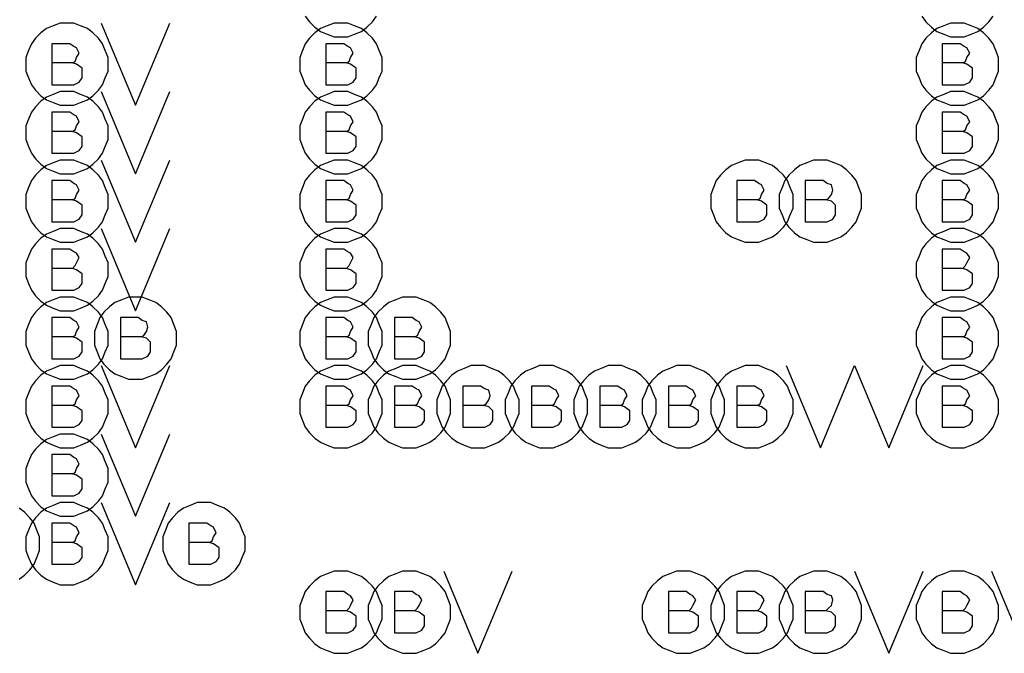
# Model space of a CAD drawing. Extents: x 28 to 61, y 25 to 46.
# Tile 31 of 61: x 39.02 to 39.739, y 30.93 to 31.392. Entities that reach past the tile are written whole.
import ezdxf

# ---------------------------------------------------------------- set-up
doc = ezdxf.new("R2010")
doc.units = 0
doc.layers.add('RVP8-TX_d_fab', color=2, linetype='CONTINUOUS')

msp = doc.modelspace()

# ---------------------------------------------------------------- linework, layer by layer
at = {"layer": 'RVP8-TX_d_fab'}
for points in [[(39.229, 31.395), (39.232, 31.391), (39.236, 31.387), (39.24, 31.384), (39.245, 31.382), (39.25, 31.38), (39.255, 31.38), (39.26, 31.38), (39.265, 31.382), (39.27, 31.384), (39.274, 31.387), (39.278, 31.391), (39.281, 31.395)], [(39.679, 31.395), (39.682, 31.391), (39.686, 31.387), (39.69, 31.384), (39.695, 31.382), (39.7, 31.38), (39.705, 31.38), (39.71, 31.38), (39.715, 31.382), (39.72, 31.384), (39.724, 31.387), (39.728, 31.391), (39.731, 31.395)], [(39.08, 31.39), (39.105, 31.33), (39.13, 31.39)], [(39.059, 31.361), (39.061, 31.362), (39.062, 31.365), (39.064, 31.368), (39.062, 31.372), (39.06, 31.373), (39.057, 31.375), (39.044, 31.375), (39.044, 31.345), (39.06, 31.345), (39.064, 31.347), (39.066, 31.35), (39.066, 31.354), (39.066, 31.357), (39.062, 31.36), (39.059, 31.361), (39.044, 31.361)], [(39.259, 31.361), (39.261, 31.362), (39.262, 31.365), (39.264, 31.368), (39.262, 31.372), (39.26, 31.373), (39.257, 31.375), (39.244, 31.375), (39.244, 31.345), (39.26, 31.345), (39.264, 31.347), (39.266, 31.35), (39.266, 31.354), (39.266, 31.357), (39.262, 31.36), (39.259, 31.361), (39.244, 31.361)], [(39.709, 31.361), (39.711, 31.362), (39.712, 31.365), (39.714, 31.368), (39.712, 31.372), (39.71, 31.373), (39.707, 31.375), (39.694, 31.375), (39.694, 31.345), (39.71, 31.345), (39.714, 31.347), (39.716, 31.35), (39.716, 31.354), (39.716, 31.357), (39.712, 31.36), (39.709, 31.361), (39.694, 31.361)], [(39.08, 31.34), (39.105, 31.28), (39.13, 31.34)], [(39.059, 31.311), (39.061, 31.312), (39.062, 31.315), (39.064, 31.318), (39.062, 31.322), (39.06, 31.323), (39.057, 31.325), (39.044, 31.325), (39.044, 31.295), (39.06, 31.295), (39.064, 31.297), (39.066, 31.3), (39.066, 31.304), (39.066, 31.307), (39.062, 31.31), (39.059, 31.311), (39.044, 31.311)], [(39.259, 31.311), (39.261, 31.312), (39.262, 31.315), (39.264, 31.318), (39.262, 31.322), (39.26, 31.323), (39.257, 31.325), (39.244, 31.325), (39.244, 31.295), (39.26, 31.295), (39.264, 31.297), (39.266, 31.3), (39.266, 31.304), (39.266, 31.307), (39.262, 31.31), (39.259, 31.311), (39.244, 31.311)], [(39.709, 31.311), (39.711, 31.312), (39.712, 31.315), (39.714, 31.318), (39.712, 31.322), (39.71, 31.323), (39.707, 31.325), (39.694, 31.325), (39.694, 31.295), (39.71, 31.295), (39.714, 31.297), (39.716, 31.3), (39.716, 31.304), (39.716, 31.307), (39.712, 31.31), (39.709, 31.311), (39.694, 31.311)], [(39.08, 31.29), (39.105, 31.23), (39.13, 31.29)], [(39.059, 31.261), (39.061, 31.262), (39.062, 31.265), (39.064, 31.268), (39.062, 31.272), (39.06, 31.273), (39.057, 31.275), (39.044, 31.275), (39.044, 31.245), (39.06, 31.245), (39.064, 31.247), (39.066, 31.25), (39.066, 31.254), (39.066, 31.257), (39.062, 31.26), (39.059, 31.261), (39.044, 31.261)], [(39.259, 31.261), (39.261, 31.262), (39.262, 31.265), (39.264, 31.268), (39.262, 31.272), (39.26, 31.273), (39.257, 31.275), (39.244, 31.275), (39.244, 31.245), (39.26, 31.245), (39.264, 31.247), (39.266, 31.25), (39.266, 31.254), (39.266, 31.257), (39.262, 31.26), (39.259, 31.261), (39.244, 31.261)], [(39.559, 31.261), (39.561, 31.262), (39.562, 31.265), (39.564, 31.268), (39.562, 31.272), (39.56, 31.273), (39.557, 31.275), (39.544, 31.275), (39.544, 31.245), (39.56, 31.245), (39.564, 31.247), (39.566, 31.25), (39.566, 31.254), (39.566, 31.257), (39.562, 31.26), (39.559, 31.261), (39.544, 31.261)], [(39.609, 31.261), (39.611, 31.262), (39.613, 31.265), (39.614, 31.268), (39.613, 31.272), (39.61, 31.273), (39.607, 31.275), (39.594, 31.275), (39.594, 31.245), (39.61, 31.245), (39.614, 31.247), (39.616, 31.25), (39.616, 31.254), (39.616, 31.257), (39.613, 31.26), (39.609, 31.261), (39.594, 31.261)], [(39.709, 31.261), (39.711, 31.262), (39.712, 31.265), (39.714, 31.268), (39.712, 31.272), (39.71, 31.273), (39.707, 31.275), (39.694, 31.275), (39.694, 31.245), (39.71, 31.245), (39.714, 31.247), (39.716, 31.25), (39.716, 31.254), (39.716, 31.257), (39.712, 31.26), (39.709, 31.261), (39.694, 31.261)], [(39.08, 31.24), (39.105, 31.18), (39.13, 31.24)], [(39.059, 31.211), (39.061, 31.213), (39.062, 31.215), (39.064, 31.219), (39.062, 31.222), (39.06, 31.223), (39.057, 31.225), (39.044, 31.225), (39.044, 31.195), (39.06, 31.195), (39.064, 31.197), (39.066, 31.2), (39.066, 31.204), (39.066, 31.207), (39.062, 31.21), (39.059, 31.211), (39.044, 31.211)], [(39.259, 31.211), (39.261, 31.213), (39.262, 31.215), (39.264, 31.219), (39.262, 31.222), (39.26, 31.223), (39.257, 31.225), (39.244, 31.225), (39.244, 31.195), (39.26, 31.195), (39.264, 31.197), (39.266, 31.2), (39.266, 31.204), (39.266, 31.207), (39.262, 31.21), (39.259, 31.211), (39.244, 31.211)], [(39.709, 31.211), (39.711, 31.213), (39.712, 31.215), (39.714, 31.219), (39.712, 31.222), (39.71, 31.223), (39.707, 31.225), (39.694, 31.225), (39.694, 31.195), (39.71, 31.195), (39.714, 31.197), (39.716, 31.2), (39.716, 31.204), (39.716, 31.207), (39.712, 31.21), (39.709, 31.211), (39.694, 31.211)], [(39.059, 31.161), (39.061, 31.162), (39.062, 31.165), (39.064, 31.168), (39.062, 31.172), (39.06, 31.173), (39.057, 31.175), (39.044, 31.175), (39.044, 31.145), (39.06, 31.145), (39.064, 31.147), (39.066, 31.15), (39.066, 31.154), (39.066, 31.157), (39.062, 31.16), (39.059, 31.161), (39.044, 31.161)], [(39.109, 31.161), (39.111, 31.162), (39.113, 31.165), (39.114, 31.168), (39.113, 31.172), (39.11, 31.173), (39.107, 31.175), (39.094, 31.175), (39.094, 31.145), (39.11, 31.145), (39.114, 31.147), (39.116, 31.15), (39.116, 31.154), (39.116, 31.157), (39.113, 31.16), (39.109, 31.161), (39.094, 31.161)], [(39.259, 31.161), (39.261, 31.162), (39.262, 31.165), (39.264, 31.168), (39.262, 31.172), (39.26, 31.173), (39.257, 31.175), (39.244, 31.175), (39.244, 31.145), (39.26, 31.145), (39.264, 31.147), (39.266, 31.15), (39.266, 31.154), (39.266, 31.157), (39.262, 31.16), (39.259, 31.161), (39.244, 31.161)], [(39.309, 31.161), (39.311, 31.162), (39.312, 31.165), (39.314, 31.168), (39.312, 31.172), (39.31, 31.173), (39.307, 31.175), (39.294, 31.175), (39.294, 31.145), (39.31, 31.145), (39.314, 31.147), (39.316, 31.15), (39.316, 31.154), (39.316, 31.157), (39.312, 31.16), (39.309, 31.161), (39.294, 31.161)], [(39.709, 31.161), (39.711, 31.162), (39.712, 31.165), (39.714, 31.168), (39.712, 31.172), (39.71, 31.173), (39.707, 31.175), (39.694, 31.175), (39.694, 31.145), (39.71, 31.145), (39.714, 31.147), (39.716, 31.15), (39.716, 31.154), (39.716, 31.157), (39.712, 31.16), (39.709, 31.161), (39.694, 31.161)], [(39.08, 31.14), (39.105, 31.08), (39.13, 31.14)], [(39.58, 31.14), (39.605, 31.08), (39.63, 31.14)], [(39.63, 31.14), (39.655, 31.08), (39.68, 31.14)], [(39.059, 31.111), (39.061, 31.112), (39.062, 31.115), (39.064, 31.118), (39.062, 31.122), (39.06, 31.123), (39.057, 31.125), (39.044, 31.125), (39.044, 31.095), (39.06, 31.095), (39.064, 31.097), (39.066, 31.1), (39.066, 31.104), (39.066, 31.107), (39.062, 31.11), (39.059, 31.111), (39.044, 31.111)], [(39.259, 31.111), (39.261, 31.112), (39.262, 31.115), (39.264, 31.118), (39.262, 31.122), (39.26, 31.123), (39.257, 31.125), (39.244, 31.125), (39.244, 31.095), (39.26, 31.095), (39.264, 31.097), (39.266, 31.1), (39.266, 31.104), (39.266, 31.107), (39.262, 31.11), (39.259, 31.111), (39.244, 31.111)], [(39.309, 31.111), (39.311, 31.112), (39.312, 31.115), (39.314, 31.118), (39.312, 31.122), (39.31, 31.123), (39.307, 31.125), (39.294, 31.125), (39.294, 31.095), (39.31, 31.095), (39.314, 31.097), (39.316, 31.1), (39.316, 31.104), (39.316, 31.107), (39.312, 31.11), (39.309, 31.111), (39.294, 31.111)], [(39.359, 31.111), (39.361, 31.112), (39.363, 31.115), (39.364, 31.118), (39.363, 31.122), (39.36, 31.123), (39.357, 31.125), (39.344, 31.125), (39.344, 31.095), (39.36, 31.095), (39.364, 31.097), (39.366, 31.1), (39.366, 31.104), (39.366, 31.107), (39.363, 31.11), (39.359, 31.111), (39.344, 31.111)], [(39.409, 31.111), (39.411, 31.112), (39.412, 31.115), (39.414, 31.118), (39.412, 31.122), (39.41, 31.123), (39.407, 31.125), (39.394, 31.125), (39.394, 31.095), (39.41, 31.095), (39.414, 31.097), (39.416, 31.1), (39.416, 31.104), (39.416, 31.107), (39.412, 31.11), (39.409, 31.111), (39.394, 31.111)], [(39.459, 31.111), (39.461, 31.112), (39.462, 31.115), (39.464, 31.118), (39.462, 31.122), (39.46, 31.123), (39.457, 31.125), (39.444, 31.125), (39.444, 31.095), (39.46, 31.095), (39.464, 31.097), (39.466, 31.1), (39.466, 31.104), (39.466, 31.107), (39.462, 31.11), (39.459, 31.111), (39.444, 31.111)], [(39.509, 31.111), (39.511, 31.112), (39.512, 31.115), (39.514, 31.118), (39.512, 31.122), (39.51, 31.123), (39.507, 31.125), (39.494, 31.125), (39.494, 31.095), (39.51, 31.095), (39.514, 31.097), (39.516, 31.1), (39.516, 31.104), (39.516, 31.107), (39.512, 31.11), (39.509, 31.111), (39.494, 31.111)], [(39.559, 31.111), (39.561, 31.112), (39.562, 31.115), (39.564, 31.118), (39.562, 31.122), (39.56, 31.123), (39.557, 31.125), (39.544, 31.125), (39.544, 31.095), (39.56, 31.095), (39.564, 31.097), (39.566, 31.1), (39.566, 31.104), (39.566, 31.107), (39.562, 31.11), (39.559, 31.111), (39.544, 31.111)], [(39.709, 31.111), (39.711, 31.112), (39.712, 31.115), (39.714, 31.118), (39.712, 31.122), (39.71, 31.123), (39.707, 31.125), (39.694, 31.125), (39.694, 31.095), (39.71, 31.095), (39.714, 31.097), (39.716, 31.1), (39.716, 31.104), (39.716, 31.107), (39.712, 31.11), (39.709, 31.111), (39.694, 31.111)], [(39.08, 31.09), (39.105, 31.03), (39.13, 31.09)], [(39.059, 31.061), (39.061, 31.062), (39.062, 31.065), (39.064, 31.068), (39.062, 31.072), (39.06, 31.073), (39.057, 31.075), (39.044, 31.075), (39.044, 31.045), (39.06, 31.045), (39.064, 31.047), (39.066, 31.05), (39.066, 31.054), (39.066, 31.057), (39.062, 31.06), (39.059, 31.061), (39.044, 31.061)], [(39.02, 30.984), (39.024, 30.987), (39.028, 30.991), (39.031, 30.995), (39.033, 31), (39.035, 31.005), (39.035, 31.01), (39.035, 31.01), (39.035, 31.015), (39.033, 31.02), (39.031, 31.025), (39.028, 31.029), (39.024, 31.033), (39.02, 31.036)], [(39.08, 31.04), (39.105, 30.98), (39.13, 31.04)], [(39.059, 31.011), (39.061, 31.012), (39.062, 31.015), (39.064, 31.018), (39.062, 31.022), (39.06, 31.023), (39.057, 31.025), (39.044, 31.025), (39.044, 30.995), (39.06, 30.995), (39.064, 30.997), (39.066, 31), (39.066, 31.004), (39.066, 31.007), (39.062, 31.01), (39.059, 31.011), (39.044, 31.011)], [(39.159, 31.011), (39.161, 31.012), (39.162, 31.015), (39.164, 31.018), (39.162, 31.022), (39.16, 31.023), (39.157, 31.025), (39.144, 31.025), (39.144, 30.995), (39.16, 30.995), (39.164, 30.997), (39.166, 31), (39.166, 31.004), (39.166, 31.007), (39.162, 31.01), (39.159, 31.011), (39.144, 31.011)], [(39.33, 30.99), (39.355, 30.93), (39.38, 30.99)], [(39.63, 30.99), (39.655, 30.93), (39.68, 30.99)], [(39.73, 30.99), (39.755, 30.93), (39.78, 30.99)], [(39.259, 30.961), (39.261, 30.963), (39.262, 30.965), (39.264, 30.969), (39.262, 30.972), (39.26, 30.973), (39.257, 30.975), (39.244, 30.975), (39.244, 30.945), (39.26, 30.945), (39.264, 30.947), (39.266, 30.95), (39.266, 30.954), (39.266, 30.957), (39.262, 30.96), (39.259, 30.961), (39.244, 30.961)], [(39.309, 30.961), (39.311, 30.963), (39.312, 30.965), (39.314, 30.969), (39.312, 30.972), (39.31, 30.973), (39.307, 30.975), (39.294, 30.975), (39.294, 30.945), (39.31, 30.945), (39.314, 30.947), (39.316, 30.95), (39.316, 30.954), (39.316, 30.957), (39.312, 30.96), (39.309, 30.961), (39.294, 30.961)], [(39.509, 30.961), (39.511, 30.963), (39.512, 30.965), (39.514, 30.969), (39.512, 30.972), (39.51, 30.973), (39.507, 30.975), (39.494, 30.975), (39.494, 30.945), (39.51, 30.945), (39.514, 30.947), (39.516, 30.95), (39.516, 30.954), (39.516, 30.957), (39.512, 30.96), (39.509, 30.961), (39.494, 30.961)], [(39.559, 30.961), (39.561, 30.963), (39.562, 30.965), (39.564, 30.969), (39.562, 30.972), (39.56, 30.973), (39.557, 30.975), (39.544, 30.975), (39.544, 30.945), (39.56, 30.945), (39.564, 30.947), (39.566, 30.95), (39.566, 30.954), (39.566, 30.957), (39.562, 30.96), (39.559, 30.961), (39.544, 30.961)], [(39.609, 30.961), (39.611, 30.963), (39.613, 30.965), (39.614, 30.969), (39.613, 30.972), (39.61, 30.973), (39.607, 30.975), (39.594, 30.975), (39.594, 30.945), (39.61, 30.945), (39.614, 30.947), (39.616, 30.95), (39.616, 30.954), (39.616, 30.957), (39.613, 30.96), (39.609, 30.961), (39.594, 30.961)], [(39.709, 30.961), (39.711, 30.963), (39.712, 30.965), (39.714, 30.969), (39.712, 30.972), (39.71, 30.973), (39.707, 30.975), (39.694, 30.975), (39.694, 30.945), (39.71, 30.945), (39.714, 30.947), (39.716, 30.95), (39.716, 30.954), (39.716, 30.957), (39.712, 30.96), (39.709, 30.961), (39.694, 30.961)]]:
    msp.add_lwpolyline(points, dxfattribs=at)
for points in [[(39.085, 31.36), (39.085, 31.365), (39.083, 31.37), (39.081, 31.375), (39.078, 31.379), (39.074, 31.383), (39.07, 31.386), (39.065, 31.388), (39.06, 31.39), (39.055, 31.39), (39.05, 31.39), (39.045, 31.388), (39.04, 31.386), (39.036, 31.383), (39.032, 31.379), (39.029, 31.375), (39.027, 31.37), (39.025, 31.365), (39.025, 31.36), (39.025, 31.355), (39.027, 31.35), (39.029, 31.345), (39.032, 31.341), (39.036, 31.337), (39.04, 31.334), (39.045, 31.332), (39.05, 31.33), (39.055, 31.33), (39.06, 31.33), (39.065, 31.332), (39.07, 31.334), (39.074, 31.337), (39.078, 31.341), (39.081, 31.345), (39.083, 31.35), (39.085, 31.355), (39.085, 31.36)], [(39.285, 31.36), (39.285, 31.365), (39.283, 31.37), (39.281, 31.375), (39.278, 31.379), (39.274, 31.383), (39.27, 31.386), (39.265, 31.388), (39.26, 31.39), (39.255, 31.39), (39.25, 31.39), (39.245, 31.388), (39.24, 31.386), (39.236, 31.383), (39.232, 31.379), (39.229, 31.375), (39.227, 31.37), (39.225, 31.365), (39.225, 31.36), (39.225, 31.355), (39.227, 31.35), (39.229, 31.345), (39.232, 31.341), (39.236, 31.337), (39.24, 31.334), (39.245, 31.332), (39.25, 31.33), (39.255, 31.33), (39.26, 31.33), (39.265, 31.332), (39.27, 31.334), (39.274, 31.337), (39.278, 31.341), (39.281, 31.345), (39.283, 31.35), (39.285, 31.355), (39.285, 31.36)], [(39.735, 31.36), (39.735, 31.365), (39.733, 31.37), (39.731, 31.375), (39.728, 31.379), (39.724, 31.383), (39.72, 31.386), (39.715, 31.388), (39.71, 31.39), (39.705, 31.39), (39.7, 31.39), (39.695, 31.388), (39.69, 31.386), (39.686, 31.383), (39.682, 31.379), (39.679, 31.375), (39.677, 31.37), (39.675, 31.365), (39.675, 31.36), (39.675, 31.355), (39.677, 31.35), (39.679, 31.345), (39.682, 31.341), (39.686, 31.337), (39.69, 31.334), (39.695, 31.332), (39.7, 31.33), (39.705, 31.33), (39.71, 31.33), (39.715, 31.332), (39.72, 31.334), (39.724, 31.337), (39.728, 31.341), (39.731, 31.345), (39.733, 31.35), (39.735, 31.355), (39.735, 31.36)], [(39.085, 31.31), (39.085, 31.315), (39.083, 31.32), (39.081, 31.325), (39.078, 31.329), (39.074, 31.333), (39.07, 31.336), (39.065, 31.338), (39.06, 31.34), (39.055, 31.34), (39.05, 31.34), (39.045, 31.338), (39.04, 31.336), (39.036, 31.333), (39.032, 31.329), (39.029, 31.325), (39.027, 31.32), (39.025, 31.315), (39.025, 31.31), (39.025, 31.305), (39.027, 31.3), (39.029, 31.295), (39.032, 31.291), (39.036, 31.287), (39.04, 31.284), (39.045, 31.282), (39.05, 31.28), (39.055, 31.28), (39.06, 31.28), (39.065, 31.282), (39.07, 31.284), (39.074, 31.287), (39.078, 31.291), (39.081, 31.295), (39.083, 31.3), (39.085, 31.305), (39.085, 31.31)], [(39.285, 31.31), (39.285, 31.315), (39.283, 31.32), (39.281, 31.325), (39.278, 31.329), (39.274, 31.333), (39.27, 31.336), (39.265, 31.338), (39.26, 31.34), (39.255, 31.34), (39.25, 31.34), (39.245, 31.338), (39.24, 31.336), (39.236, 31.333), (39.232, 31.329), (39.229, 31.325), (39.227, 31.32), (39.225, 31.315), (39.225, 31.31), (39.225, 31.305), (39.227, 31.3), (39.229, 31.295), (39.232, 31.291), (39.236, 31.287), (39.24, 31.284), (39.245, 31.282), (39.25, 31.28), (39.255, 31.28), (39.26, 31.28), (39.265, 31.282), (39.27, 31.284), (39.274, 31.287), (39.278, 31.291), (39.281, 31.295), (39.283, 31.3), (39.285, 31.305), (39.285, 31.31)], [(39.735, 31.31), (39.735, 31.315), (39.733, 31.32), (39.731, 31.325), (39.728, 31.329), (39.724, 31.333), (39.72, 31.336), (39.715, 31.338), (39.71, 31.34), (39.705, 31.34), (39.7, 31.34), (39.695, 31.338), (39.69, 31.336), (39.686, 31.333), (39.682, 31.329), (39.679, 31.325), (39.677, 31.32), (39.675, 31.315), (39.675, 31.31), (39.675, 31.305), (39.677, 31.3), (39.679, 31.295), (39.682, 31.291), (39.686, 31.287), (39.69, 31.284), (39.695, 31.282), (39.7, 31.28), (39.705, 31.28), (39.71, 31.28), (39.715, 31.282), (39.72, 31.284), (39.724, 31.287), (39.728, 31.291), (39.731, 31.295), (39.733, 31.3), (39.735, 31.305), (39.735, 31.31)], [(39.085, 31.26), (39.085, 31.265), (39.083, 31.27), (39.081, 31.275), (39.078, 31.279), (39.074, 31.283), (39.07, 31.286), (39.065, 31.288), (39.06, 31.29), (39.055, 31.29), (39.05, 31.29), (39.045, 31.288), (39.04, 31.286), (39.036, 31.283), (39.032, 31.279), (39.029, 31.275), (39.027, 31.27), (39.025, 31.265), (39.025, 31.26), (39.025, 31.255), (39.027, 31.25), (39.029, 31.245), (39.032, 31.241), (39.036, 31.237), (39.04, 31.234), (39.045, 31.232), (39.05, 31.23), (39.055, 31.23), (39.06, 31.23), (39.065, 31.232), (39.07, 31.234), (39.074, 31.237), (39.078, 31.241), (39.081, 31.245), (39.083, 31.25), (39.085, 31.255), (39.085, 31.26)], [(39.285, 31.26), (39.285, 31.265), (39.283, 31.27), (39.281, 31.275), (39.278, 31.279), (39.274, 31.283), (39.27, 31.286), (39.265, 31.288), (39.26, 31.29), (39.255, 31.29), (39.25, 31.29), (39.245, 31.288), (39.24, 31.286), (39.236, 31.283), (39.232, 31.279), (39.229, 31.275), (39.227, 31.27), (39.225, 31.265), (39.225, 31.26), (39.225, 31.255), (39.227, 31.25), (39.229, 31.245), (39.232, 31.241), (39.236, 31.237), (39.24, 31.234), (39.245, 31.232), (39.25, 31.23), (39.255, 31.23), (39.26, 31.23), (39.265, 31.232), (39.27, 31.234), (39.274, 31.237), (39.278, 31.241), (39.281, 31.245), (39.283, 31.25), (39.285, 31.255), (39.285, 31.26)], [(39.585, 31.26), (39.585, 31.265), (39.583, 31.27), (39.581, 31.275), (39.578, 31.279), (39.574, 31.283), (39.57, 31.286), (39.565, 31.288), (39.56, 31.29), (39.555, 31.29), (39.55, 31.29), (39.545, 31.288), (39.54, 31.286), (39.536, 31.283), (39.532, 31.279), (39.529, 31.275), (39.527, 31.27), (39.525, 31.265), (39.525, 31.26), (39.525, 31.255), (39.527, 31.25), (39.529, 31.245), (39.532, 31.241), (39.536, 31.237), (39.54, 31.234), (39.545, 31.232), (39.55, 31.23), (39.555, 31.23), (39.56, 31.23), (39.565, 31.232), (39.57, 31.234), (39.574, 31.237), (39.578, 31.241), (39.581, 31.245), (39.583, 31.25), (39.585, 31.255), (39.585, 31.26)], [(39.635, 31.26), (39.635, 31.265), (39.633, 31.27), (39.631, 31.275), (39.628, 31.279), (39.624, 31.283), (39.62, 31.286), (39.615, 31.288), (39.61, 31.29), (39.605, 31.29), (39.6, 31.29), (39.595, 31.288), (39.59, 31.286), (39.586, 31.283), (39.582, 31.279), (39.579, 31.275), (39.577, 31.27), (39.575, 31.265), (39.575, 31.26), (39.575, 31.255), (39.577, 31.25), (39.579, 31.245), (39.582, 31.241), (39.586, 31.237), (39.59, 31.234), (39.595, 31.232), (39.6, 31.23), (39.605, 31.23), (39.61, 31.23), (39.615, 31.232), (39.62, 31.234), (39.624, 31.237), (39.628, 31.241), (39.631, 31.245), (39.633, 31.25), (39.635, 31.255), (39.635, 31.26)], [(39.735, 31.26), (39.735, 31.265), (39.733, 31.27), (39.731, 31.275), (39.728, 31.279), (39.724, 31.283), (39.72, 31.286), (39.715, 31.288), (39.71, 31.29), (39.705, 31.29), (39.7, 31.29), (39.695, 31.288), (39.69, 31.286), (39.686, 31.283), (39.682, 31.279), (39.679, 31.275), (39.677, 31.27), (39.675, 31.265), (39.675, 31.26), (39.675, 31.255), (39.677, 31.25), (39.679, 31.245), (39.682, 31.241), (39.686, 31.237), (39.69, 31.234), (39.695, 31.232), (39.7, 31.23), (39.705, 31.23), (39.71, 31.23), (39.715, 31.232), (39.72, 31.234), (39.724, 31.237), (39.728, 31.241), (39.731, 31.245), (39.733, 31.25), (39.735, 31.255), (39.735, 31.26)], [(39.085, 31.21), (39.085, 31.215), (39.083, 31.22), (39.081, 31.225), (39.078, 31.229), (39.074, 31.233), (39.07, 31.236), (39.065, 31.238), (39.06, 31.24), (39.055, 31.24), (39.05, 31.24), (39.045, 31.238), (39.04, 31.236), (39.036, 31.233), (39.032, 31.229), (39.029, 31.225), (39.027, 31.22), (39.025, 31.215), (39.025, 31.21), (39.025, 31.205), (39.027, 31.2), (39.029, 31.195), (39.032, 31.191), (39.036, 31.187), (39.04, 31.184), (39.045, 31.182), (39.05, 31.18), (39.055, 31.18), (39.06, 31.18), (39.065, 31.182), (39.07, 31.184), (39.074, 31.187), (39.078, 31.191), (39.081, 31.195), (39.083, 31.2), (39.085, 31.205), (39.085, 31.21)], [(39.285, 31.21), (39.285, 31.215), (39.283, 31.22), (39.281, 31.225), (39.278, 31.229), (39.274, 31.233), (39.27, 31.236), (39.265, 31.238), (39.26, 31.24), (39.255, 31.24), (39.25, 31.24), (39.245, 31.238), (39.24, 31.236), (39.236, 31.233), (39.232, 31.229), (39.229, 31.225), (39.227, 31.22), (39.225, 31.215), (39.225, 31.21), (39.225, 31.205), (39.227, 31.2), (39.229, 31.195), (39.232, 31.191), (39.236, 31.187), (39.24, 31.184), (39.245, 31.182), (39.25, 31.18), (39.255, 31.18), (39.26, 31.18), (39.265, 31.182), (39.27, 31.184), (39.274, 31.187), (39.278, 31.191), (39.281, 31.195), (39.283, 31.2), (39.285, 31.205), (39.285, 31.21)], [(39.735, 31.21), (39.735, 31.215), (39.733, 31.22), (39.731, 31.225), (39.728, 31.229), (39.724, 31.233), (39.72, 31.236), (39.715, 31.238), (39.71, 31.24), (39.705, 31.24), (39.7, 31.24), (39.695, 31.238), (39.69, 31.236), (39.686, 31.233), (39.682, 31.229), (39.679, 31.225), (39.677, 31.22), (39.675, 31.215), (39.675, 31.21), (39.675, 31.205), (39.677, 31.2), (39.679, 31.195), (39.682, 31.191), (39.686, 31.187), (39.69, 31.184), (39.695, 31.182), (39.7, 31.18), (39.705, 31.18), (39.71, 31.18), (39.715, 31.182), (39.72, 31.184), (39.724, 31.187), (39.728, 31.191), (39.731, 31.195), (39.733, 31.2), (39.735, 31.205), (39.735, 31.21)], [(39.085, 31.16), (39.085, 31.165), (39.083, 31.17), (39.081, 31.175), (39.078, 31.179), (39.074, 31.183), (39.07, 31.186), (39.065, 31.188), (39.06, 31.19), (39.055, 31.19), (39.05, 31.19), (39.045, 31.188), (39.04, 31.186), (39.036, 31.183), (39.032, 31.179), (39.029, 31.175), (39.027, 31.17), (39.025, 31.165), (39.025, 31.16), (39.025, 31.155), (39.027, 31.15), (39.029, 31.145), (39.032, 31.141), (39.036, 31.137), (39.04, 31.134), (39.045, 31.132), (39.05, 31.13), (39.055, 31.13), (39.06, 31.13), (39.065, 31.132), (39.07, 31.134), (39.074, 31.137), (39.078, 31.141), (39.081, 31.145), (39.083, 31.15), (39.085, 31.155), (39.085, 31.16)], [(39.135, 31.16), (39.135, 31.165), (39.133, 31.17), (39.131, 31.175), (39.128, 31.179), (39.124, 31.183), (39.12, 31.186), (39.115, 31.188), (39.11, 31.19), (39.105, 31.19), (39.1, 31.19), (39.095, 31.188), (39.09, 31.186), (39.086, 31.183), (39.082, 31.179), (39.079, 31.175), (39.077, 31.17), (39.075, 31.165), (39.075, 31.16), (39.075, 31.155), (39.077, 31.15), (39.079, 31.145), (39.082, 31.141), (39.086, 31.137), (39.09, 31.134), (39.095, 31.132), (39.1, 31.13), (39.105, 31.13), (39.11, 31.13), (39.115, 31.132), (39.12, 31.134), (39.124, 31.137), (39.128, 31.141), (39.131, 31.145), (39.133, 31.15), (39.135, 31.155), (39.135, 31.16)], [(39.285, 31.16), (39.285, 31.165), (39.283, 31.17), (39.281, 31.175), (39.278, 31.179), (39.274, 31.183), (39.27, 31.186), (39.265, 31.188), (39.26, 31.19), (39.255, 31.19), (39.25, 31.19), (39.245, 31.188), (39.24, 31.186), (39.236, 31.183), (39.232, 31.179), (39.229, 31.175), (39.227, 31.17), (39.225, 31.165), (39.225, 31.16), (39.225, 31.155), (39.227, 31.15), (39.229, 31.145), (39.232, 31.141), (39.236, 31.137), (39.24, 31.134), (39.245, 31.132), (39.25, 31.13), (39.255, 31.13), (39.26, 31.13), (39.265, 31.132), (39.27, 31.134), (39.274, 31.137), (39.278, 31.141), (39.281, 31.145), (39.283, 31.15), (39.285, 31.155), (39.285, 31.16)], [(39.335, 31.16), (39.335, 31.165), (39.333, 31.17), (39.331, 31.175), (39.328, 31.179), (39.324, 31.183), (39.32, 31.186), (39.315, 31.188), (39.31, 31.19), (39.305, 31.19), (39.3, 31.19), (39.295, 31.188), (39.29, 31.186), (39.286, 31.183), (39.282, 31.179), (39.279, 31.175), (39.277, 31.17), (39.275, 31.165), (39.275, 31.16), (39.275, 31.155), (39.277, 31.15), (39.279, 31.145), (39.282, 31.141), (39.286, 31.137), (39.29, 31.134), (39.295, 31.132), (39.3, 31.13), (39.305, 31.13), (39.31, 31.13), (39.315, 31.132), (39.32, 31.134), (39.324, 31.137), (39.328, 31.141), (39.331, 31.145), (39.333, 31.15), (39.335, 31.155), (39.335, 31.16)], [(39.735, 31.16), (39.735, 31.165), (39.733, 31.17), (39.731, 31.175), (39.728, 31.179), (39.724, 31.183), (39.72, 31.186), (39.715, 31.188), (39.71, 31.19), (39.705, 31.19), (39.7, 31.19), (39.695, 31.188), (39.69, 31.186), (39.686, 31.183), (39.682, 31.179), (39.679, 31.175), (39.677, 31.17), (39.675, 31.165), (39.675, 31.16), (39.675, 31.155), (39.677, 31.15), (39.679, 31.145), (39.682, 31.141), (39.686, 31.137), (39.69, 31.134), (39.695, 31.132), (39.7, 31.13), (39.705, 31.13), (39.71, 31.13), (39.715, 31.132), (39.72, 31.134), (39.724, 31.137), (39.728, 31.141), (39.731, 31.145), (39.733, 31.15), (39.735, 31.155), (39.735, 31.16)], [(39.085, 31.11), (39.085, 31.115), (39.083, 31.12), (39.081, 31.125), (39.078, 31.129), (39.074, 31.133), (39.07, 31.136), (39.065, 31.138), (39.06, 31.14), (39.055, 31.14), (39.05, 31.14), (39.045, 31.138), (39.04, 31.136), (39.036, 31.133), (39.032, 31.129), (39.029, 31.125), (39.027, 31.12), (39.025, 31.115), (39.025, 31.11), (39.025, 31.105), (39.027, 31.1), (39.029, 31.095), (39.032, 31.091), (39.036, 31.087), (39.04, 31.084), (39.045, 31.082), (39.05, 31.08), (39.055, 31.08), (39.06, 31.08), (39.065, 31.082), (39.07, 31.084), (39.074, 31.087), (39.078, 31.091), (39.081, 31.095), (39.083, 31.1), (39.085, 31.105), (39.085, 31.11)], [(39.285, 31.11), (39.285, 31.115), (39.283, 31.12), (39.281, 31.125), (39.278, 31.129), (39.274, 31.133), (39.27, 31.136), (39.265, 31.138), (39.26, 31.14), (39.255, 31.14), (39.25, 31.14), (39.245, 31.138), (39.24, 31.136), (39.236, 31.133), (39.232, 31.129), (39.229, 31.125), (39.227, 31.12), (39.225, 31.115), (39.225, 31.11), (39.225, 31.105), (39.227, 31.1), (39.229, 31.095), (39.232, 31.091), (39.236, 31.087), (39.24, 31.084), (39.245, 31.082), (39.25, 31.08), (39.255, 31.08), (39.26, 31.08), (39.265, 31.082), (39.27, 31.084), (39.274, 31.087), (39.278, 31.091), (39.281, 31.095), (39.283, 31.1), (39.285, 31.105), (39.285, 31.11)], [(39.335, 31.11), (39.335, 31.115), (39.333, 31.12), (39.331, 31.125), (39.328, 31.129), (39.324, 31.133), (39.32, 31.136), (39.315, 31.138), (39.31, 31.14), (39.305, 31.14), (39.3, 31.14), (39.295, 31.138), (39.29, 31.136), (39.286, 31.133), (39.282, 31.129), (39.279, 31.125), (39.277, 31.12), (39.275, 31.115), (39.275, 31.11), (39.275, 31.105), (39.277, 31.1), (39.279, 31.095), (39.282, 31.091), (39.286, 31.087), (39.29, 31.084), (39.295, 31.082), (39.3, 31.08), (39.305, 31.08), (39.31, 31.08), (39.315, 31.082), (39.32, 31.084), (39.324, 31.087), (39.328, 31.091), (39.331, 31.095), (39.333, 31.1), (39.335, 31.105), (39.335, 31.11)], [(39.385, 31.11), (39.385, 31.115), (39.383, 31.12), (39.381, 31.125), (39.378, 31.129), (39.374, 31.133), (39.37, 31.136), (39.365, 31.138), (39.36, 31.14), (39.355, 31.14), (39.35, 31.14), (39.345, 31.138), (39.34, 31.136), (39.336, 31.133), (39.332, 31.129), (39.329, 31.125), (39.327, 31.12), (39.325, 31.115), (39.325, 31.11), (39.325, 31.105), (39.327, 31.1), (39.329, 31.095), (39.332, 31.091), (39.336, 31.087), (39.34, 31.084), (39.345, 31.082), (39.35, 31.08), (39.355, 31.08), (39.36, 31.08), (39.365, 31.082), (39.37, 31.084), (39.374, 31.087), (39.378, 31.091), (39.381, 31.095), (39.383, 31.1), (39.385, 31.105), (39.385, 31.11)], [(39.435, 31.11), (39.435, 31.115), (39.433, 31.12), (39.431, 31.125), (39.428, 31.129), (39.424, 31.133), (39.42, 31.136), (39.415, 31.138), (39.41, 31.14), (39.405, 31.14), (39.4, 31.14), (39.395, 31.138), (39.39, 31.136), (39.386, 31.133), (39.382, 31.129), (39.379, 31.125), (39.377, 31.12), (39.375, 31.115), (39.375, 31.11), (39.375, 31.105), (39.377, 31.1), (39.379, 31.095), (39.382, 31.091), (39.386, 31.087), (39.39, 31.084), (39.395, 31.082), (39.4, 31.08), (39.405, 31.08), (39.41, 31.08), (39.415, 31.082), (39.42, 31.084), (39.424, 31.087), (39.428, 31.091), (39.431, 31.095), (39.433, 31.1), (39.435, 31.105), (39.435, 31.11)], [(39.485, 31.11), (39.485, 31.115), (39.483, 31.12), (39.481, 31.125), (39.478, 31.129), (39.474, 31.133), (39.47, 31.136), (39.465, 31.138), (39.46, 31.14), (39.455, 31.14), (39.45, 31.14), (39.445, 31.138), (39.44, 31.136), (39.436, 31.133), (39.432, 31.129), (39.429, 31.125), (39.427, 31.12), (39.425, 31.115), (39.425, 31.11), (39.425, 31.105), (39.427, 31.1), (39.429, 31.095), (39.432, 31.091), (39.436, 31.087), (39.44, 31.084), (39.445, 31.082), (39.45, 31.08), (39.455, 31.08), (39.46, 31.08), (39.465, 31.082), (39.47, 31.084), (39.474, 31.087), (39.478, 31.091), (39.481, 31.095), (39.483, 31.1), (39.485, 31.105), (39.485, 31.11)], [(39.535, 31.11), (39.535, 31.115), (39.533, 31.12), (39.531, 31.125), (39.528, 31.129), (39.524, 31.133), (39.52, 31.136), (39.515, 31.138), (39.51, 31.14), (39.505, 31.14), (39.5, 31.14), (39.495, 31.138), (39.49, 31.136), (39.486, 31.133), (39.482, 31.129), (39.479, 31.125), (39.477, 31.12), (39.475, 31.115), (39.475, 31.11), (39.475, 31.105), (39.477, 31.1), (39.479, 31.095), (39.482, 31.091), (39.486, 31.087), (39.49, 31.084), (39.495, 31.082), (39.5, 31.08), (39.505, 31.08), (39.51, 31.08), (39.515, 31.082), (39.52, 31.084), (39.524, 31.087), (39.528, 31.091), (39.531, 31.095), (39.533, 31.1), (39.535, 31.105), (39.535, 31.11)], [(39.585, 31.11), (39.585, 31.115), (39.583, 31.12), (39.581, 31.125), (39.578, 31.129), (39.574, 31.133), (39.57, 31.136), (39.565, 31.138), (39.56, 31.14), (39.555, 31.14), (39.55, 31.14), (39.545, 31.138), (39.54, 31.136), (39.536, 31.133), (39.532, 31.129), (39.529, 31.125), (39.527, 31.12), (39.525, 31.115), (39.525, 31.11), (39.525, 31.105), (39.527, 31.1), (39.529, 31.095), (39.532, 31.091), (39.536, 31.087), (39.54, 31.084), (39.545, 31.082), (39.55, 31.08), (39.555, 31.08), (39.56, 31.08), (39.565, 31.082), (39.57, 31.084), (39.574, 31.087), (39.578, 31.091), (39.581, 31.095), (39.583, 31.1), (39.585, 31.105), (39.585, 31.11)], [(39.735, 31.11), (39.735, 31.115), (39.733, 31.12), (39.731, 31.125), (39.728, 31.129), (39.724, 31.133), (39.72, 31.136), (39.715, 31.138), (39.71, 31.14), (39.705, 31.14), (39.7, 31.14), (39.695, 31.138), (39.69, 31.136), (39.686, 31.133), (39.682, 31.129), (39.679, 31.125), (39.677, 31.12), (39.675, 31.115), (39.675, 31.11), (39.675, 31.105), (39.677, 31.1), (39.679, 31.095), (39.682, 31.091), (39.686, 31.087), (39.69, 31.084), (39.695, 31.082), (39.7, 31.08), (39.705, 31.08), (39.71, 31.08), (39.715, 31.082), (39.72, 31.084), (39.724, 31.087), (39.728, 31.091), (39.731, 31.095), (39.733, 31.1), (39.735, 31.105), (39.735, 31.11)], [(39.085, 31.06), (39.085, 31.065), (39.083, 31.07), (39.081, 31.075), (39.078, 31.079), (39.074, 31.083), (39.07, 31.086), (39.065, 31.088), (39.06, 31.09), (39.055, 31.09), (39.05, 31.09), (39.045, 31.088), (39.04, 31.086), (39.036, 31.083), (39.032, 31.079), (39.029, 31.075), (39.027, 31.07), (39.025, 31.065), (39.025, 31.06), (39.025, 31.055), (39.027, 31.05), (39.029, 31.045), (39.032, 31.041), (39.036, 31.037), (39.04, 31.034), (39.045, 31.032), (39.05, 31.03), (39.055, 31.03), (39.06, 31.03), (39.065, 31.032), (39.07, 31.034), (39.074, 31.037), (39.078, 31.041), (39.081, 31.045), (39.083, 31.05), (39.085, 31.055), (39.085, 31.06)], [(39.085, 31.01), (39.085, 31.015), (39.083, 31.02), (39.081, 31.025), (39.078, 31.029), (39.074, 31.033), (39.07, 31.036), (39.065, 31.038), (39.06, 31.04), (39.055, 31.04), (39.05, 31.04), (39.045, 31.038), (39.04, 31.036), (39.036, 31.033), (39.032, 31.029), (39.029, 31.025), (39.027, 31.02), (39.025, 31.015), (39.025, 31.01), (39.025, 31.005), (39.027, 31), (39.029, 30.995), (39.032, 30.991), (39.036, 30.987), (39.04, 30.984), (39.045, 30.982), (39.05, 30.98), (39.055, 30.98), (39.06, 30.98), (39.065, 30.982), (39.07, 30.984), (39.074, 30.987), (39.078, 30.991), (39.081, 30.995), (39.083, 31), (39.085, 31.005), (39.085, 31.01)], [(39.185, 31.01), (39.185, 31.015), (39.183, 31.02), (39.181, 31.025), (39.178, 31.029), (39.174, 31.033), (39.17, 31.036), (39.165, 31.038), (39.16, 31.04), (39.155, 31.04), (39.15, 31.04), (39.145, 31.038), (39.14, 31.036), (39.136, 31.033), (39.132, 31.029), (39.129, 31.025), (39.127, 31.02), (39.125, 31.015), (39.125, 31.01), (39.125, 31.005), (39.127, 31), (39.129, 30.995), (39.132, 30.991), (39.136, 30.987), (39.14, 30.984), (39.145, 30.982), (39.15, 30.98), (39.155, 30.98), (39.16, 30.98), (39.165, 30.982), (39.17, 30.984), (39.174, 30.987), (39.178, 30.991), (39.181, 30.995), (39.183, 31), (39.185, 31.005), (39.185, 31.01)], [(39.285, 30.96), (39.285, 30.965), (39.283, 30.97), (39.281, 30.975), (39.278, 30.979), (39.274, 30.983), (39.27, 30.986), (39.265, 30.988), (39.26, 30.99), (39.255, 30.99), (39.25, 30.99), (39.245, 30.988), (39.24, 30.986), (39.236, 30.983), (39.232, 30.979), (39.229, 30.975), (39.227, 30.97), (39.225, 30.965), (39.225, 30.96), (39.225, 30.955), (39.227, 30.95), (39.229, 30.945), (39.232, 30.941), (39.236, 30.937), (39.24, 30.934), (39.245, 30.932), (39.25, 30.93), (39.255, 30.93), (39.26, 30.93), (39.265, 30.932), (39.27, 30.934), (39.274, 30.937), (39.278, 30.941), (39.281, 30.945), (39.283, 30.95), (39.285, 30.955), (39.285, 30.96)], [(39.335, 30.96), (39.335, 30.965), (39.333, 30.97), (39.331, 30.975), (39.328, 30.979), (39.324, 30.983), (39.32, 30.986), (39.315, 30.988), (39.31, 30.99), (39.305, 30.99), (39.3, 30.99), (39.295, 30.988), (39.29, 30.986), (39.286, 30.983), (39.282, 30.979), (39.279, 30.975), (39.277, 30.97), (39.275, 30.965), (39.275, 30.96), (39.275, 30.955), (39.277, 30.95), (39.279, 30.945), (39.282, 30.941), (39.286, 30.937), (39.29, 30.934), (39.295, 30.932), (39.3, 30.93), (39.305, 30.93), (39.31, 30.93), (39.315, 30.932), (39.32, 30.934), (39.324, 30.937), (39.328, 30.941), (39.331, 30.945), (39.333, 30.95), (39.335, 30.955), (39.335, 30.96)], [(39.535, 30.96), (39.535, 30.965), (39.533, 30.97), (39.531, 30.975), (39.528, 30.979), (39.524, 30.983), (39.52, 30.986), (39.515, 30.988), (39.51, 30.99), (39.505, 30.99), (39.5, 30.99), (39.495, 30.988), (39.49, 30.986), (39.486, 30.983), (39.482, 30.979), (39.479, 30.975), (39.477, 30.97), (39.475, 30.965), (39.475, 30.96), (39.475, 30.955), (39.477, 30.95), (39.479, 30.945), (39.482, 30.941), (39.486, 30.937), (39.49, 30.934), (39.495, 30.932), (39.5, 30.93), (39.505, 30.93), (39.51, 30.93), (39.515, 30.932), (39.52, 30.934), (39.524, 30.937), (39.528, 30.941), (39.531, 30.945), (39.533, 30.95), (39.535, 30.955), (39.535, 30.96)], [(39.585, 30.96), (39.585, 30.965), (39.583, 30.97), (39.581, 30.975), (39.578, 30.979), (39.574, 30.983), (39.57, 30.986), (39.565, 30.988), (39.56, 30.99), (39.555, 30.99), (39.55, 30.99), (39.545, 30.988), (39.54, 30.986), (39.536, 30.983), (39.532, 30.979), (39.529, 30.975), (39.527, 30.97), (39.525, 30.965), (39.525, 30.96), (39.525, 30.955), (39.527, 30.95), (39.529, 30.945), (39.532, 30.941), (39.536, 30.937), (39.54, 30.934), (39.545, 30.932), (39.55, 30.93), (39.555, 30.93), (39.56, 30.93), (39.565, 30.932), (39.57, 30.934), (39.574, 30.937), (39.578, 30.941), (39.581, 30.945), (39.583, 30.95), (39.585, 30.955), (39.585, 30.96)], [(39.635, 30.96), (39.635, 30.965), (39.633, 30.97), (39.631, 30.975), (39.628, 30.979), (39.624, 30.983), (39.62, 30.986), (39.615, 30.988), (39.61, 30.99), (39.605, 30.99), (39.6, 30.99), (39.595, 30.988), (39.59, 30.986), (39.586, 30.983), (39.582, 30.979), (39.579, 30.975), (39.577, 30.97), (39.575, 30.965), (39.575, 30.96), (39.575, 30.955), (39.577, 30.95), (39.579, 30.945), (39.582, 30.941), (39.586, 30.937), (39.59, 30.934), (39.595, 30.932), (39.6, 30.93), (39.605, 30.93), (39.61, 30.93), (39.615, 30.932), (39.62, 30.934), (39.624, 30.937), (39.628, 30.941), (39.631, 30.945), (39.633, 30.95), (39.635, 30.955), (39.635, 30.96)], [(39.735, 30.96), (39.735, 30.965), (39.733, 30.97), (39.731, 30.975), (39.728, 30.979), (39.724, 30.983), (39.72, 30.986), (39.715, 30.988), (39.71, 30.99), (39.705, 30.99), (39.7, 30.99), (39.695, 30.988), (39.69, 30.986), (39.686, 30.983), (39.682, 30.979), (39.679, 30.975), (39.677, 30.97), (39.675, 30.965), (39.675, 30.96), (39.675, 30.955), (39.677, 30.95), (39.679, 30.945), (39.682, 30.941), (39.686, 30.937), (39.69, 30.934), (39.695, 30.932), (39.7, 30.93), (39.705, 30.93), (39.71, 30.93), (39.715, 30.932), (39.72, 30.934), (39.724, 30.937), (39.728, 30.941), (39.731, 30.945), (39.733, 30.95), (39.735, 30.955), (39.735, 30.96)]]:
    msp.add_lwpolyline(points, close=True, dxfattribs=at)

doc.saveas('drawing.dxf')
